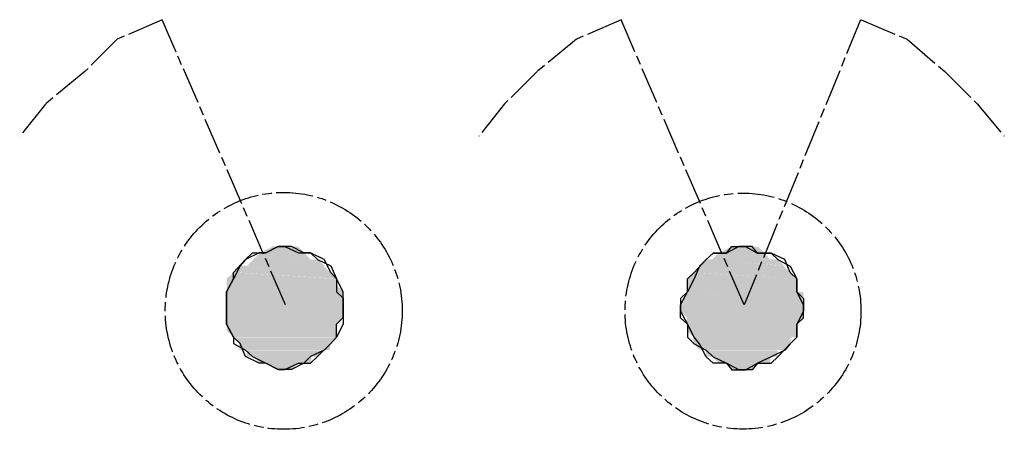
# Model space of a CAD drawing. Header units: millimetres. Extents: x -523 to 1404227, y -783705 to 1038705.
# Tile 220 of 256: x 413154 to 413797, y 248801 to 249069. Entities that reach past the tile are written whole.
import ezdxf

# ---------------------------------------------------------------- set-up
doc = ezdxf.new("R2010")
doc.units = ezdxf.units.MM
doc.linetypes.add('ACAD_ISO08W100', pattern=[36, 24, -3, 6, -3])
doc.layers.add('!!ELEKTRYKA', color=7, linetype='Continuous')

msp = doc.modelspace()

# ---------------------------------------------------------------- linework, layer by layer
at = {"layer": '!!ELEKTRYKA', "color": 5, "linetype": 'ACAD_ISO08W100', "lineweight": -3}
for points in [[(413246.65, 249068.61), (413217.41, 249055.93), (413196.15, 249034.76), (413170.45, 249013.58), (413153.61, 248992.4)], [(413327.35, 248882.34), (413246.77, 249068.57)], [(413703.15, 249068.68), (413627.1, 248882.36), (413546.63, 249068.68), (413517.45, 249055.95), (413491.81, 249034.81), (413470.59, 249013.68), (413453.78, 248992.45)], [(413703.58, 249068.66), (413733.6, 249055.95), (413758.31, 249034.76), (413779.5, 249013.67), (413797.15, 248992.48)]]:
    msp.add_lwpolyline(points, dxfattribs=at)
for points in [[(413365, 248882.35), (413365, 248890.85), (413360.57, 248899.26), (413357.03, 248903.51), (413352.6, 248912.01), (413343.75, 248916.26), (413339.32, 248916.26), (413331.36, 248920.51), (413322.5, 248920.51), (413314.54, 248916.26), (413310.11, 248916.26), (413301.26, 248912.01), (413297.72, 248907.76), (413293.29, 248899.26), (413288.86, 248890.85), (413288.86, 248886.6), (413288.86, 248878.1), (413288.86, 248869.69), (413293.29, 248861.2), (413293.29, 248856.95), (413301.26, 248852.7), (413305.68, 248848.54), (413314.54, 248844.29), (413322.5, 248840.04), (413326.93, 248840.04), (413335.78, 248844.29), (413343.75, 248844.29), (413348.18, 248848.54), (413357.03, 248856.95), (413360.57, 248861.2), (413360.57, 248869.69), (413365, 248873.94)], [(413288.86, 248882.35), (413288.86, 248890.85), (413293.29, 248899.26), (413293.29, 248903.51), (413301.26, 248912.01), (413305.68, 248916.26), (413314.54, 248916.26), (413322.5, 248920.51), (413326.93, 248920.51), (413335.78, 248916.26), (413343.75, 248916.26), (413348.18, 248912.01), (413357.03, 248907.76), (413360.57, 248899.26), (413360.57, 248890.85), (413365, 248886.6), (413365, 248878.1), (413365, 248869.69), (413360.57, 248861.2), (413357.03, 248856.95), (413352.6, 248852.7), (413343.75, 248848.54), (413339.32, 248844.29), (413331.36, 248840.04), (413322.5, 248840.04), (413314.54, 248844.29), (413310.11, 248844.29), (413301.26, 248848.54), (413297.72, 248856.95), (413293.29, 248861.2), (413288.86, 248869.69), (413288.86, 248873.94)], [(413365, 248882.35), (413365, 248890.85), (413360.57, 248899.26), (413357.03, 248903.51), (413352.6, 248912.01), (413343.75, 248916.26), (413339.32, 248916.26), (413331.36, 248920.51), (413322.5, 248920.51), (413314.54, 248916.26), (413310.11, 248916.26), (413301.26, 248912.01), (413297.72, 248907.76), (413293.29, 248899.26), (413288.86, 248890.85), (413288.86, 248886.6), (413288.86, 248878.1), (413288.86, 248869.69), (413293.29, 248861.2), (413293.29, 248856.95), (413301.26, 248852.7), (413305.68, 248848.54), (413314.54, 248844.29), (413322.5, 248840.04), (413326.93, 248840.04), (413335.78, 248844.29), (413343.75, 248844.29), (413348.18, 248848.54), (413357.03, 248856.95), (413360.57, 248861.2), (413360.57, 248869.69), (413365, 248873.94)], [(413288.86, 248882.35), (413288.86, 248890.85), (413293.29, 248899.26), (413293.29, 248903.51), (413301.26, 248912.01), (413305.68, 248916.26), (413314.54, 248916.26), (413322.5, 248920.51), (413326.93, 248920.51), (413335.78, 248916.26), (413343.75, 248916.26), (413348.18, 248912.01), (413357.03, 248907.76), (413360.57, 248899.26), (413360.57, 248890.85), (413365, 248886.6), (413365, 248878.1), (413365, 248869.69), (413360.57, 248861.2), (413357.03, 248856.95), (413352.6, 248852.7), (413343.75, 248848.54), (413339.32, 248844.29), (413331.36, 248840.04), (413322.5, 248840.04), (413314.54, 248844.29), (413310.11, 248844.29), (413301.26, 248848.54), (413297.72, 248856.95), (413293.29, 248861.2), (413288.86, 248869.69), (413288.86, 248873.94)], [(413665.98, 248882.35), (413661.56, 248890.74), (413661.56, 248899.22), (413657.15, 248903.46), (413653.61, 248911.94), (413644.78, 248916.18), (413635.94, 248916.18), (413632.41, 248920.42), (413623.57, 248920.42), (413615.62, 248916.18), (413606.79, 248916.18), (413602.37, 248911.94), (413597.95, 248907.7), (413594.42, 248899.22), (413590, 248890.74), (413585.58, 248886.5), (413585.58, 248878.11), (413590, 248869.62), (413590, 248861.14), (413594.42, 248856.9), (413602.37, 248852.66), (413606.79, 248848.42), (413615.62, 248844.18), (413619.16, 248839.94), (413627.99, 248839.94), (413635.94, 248844.18), (413644.78, 248844.18), (413649.19, 248848.42), (413657.15, 248856.9), (413661.56, 248861.14), (413661.56, 248869.62), (413665.98, 248873.86)], [(413585.58, 248882.35), (413590, 248890.74), (413590, 248899.22), (413594.42, 248903.46), (413602.37, 248911.94), (413606.79, 248916.18), (413615.62, 248916.18), (413619.16, 248920.42), (413627.99, 248920.42), (413635.94, 248916.18), (413644.78, 248916.18), (413649.19, 248911.94), (413657.15, 248907.7), (413661.56, 248899.22), (413661.56, 248890.74), (413665.98, 248886.5), (413665.98, 248878.11), (413661.56, 248869.62), (413661.56, 248861.14), (413657.15, 248856.9), (413653.61, 248852.66), (413644.78, 248848.42), (413635.94, 248844.18), (413632.41, 248839.94), (413623.57, 248839.94), (413615.62, 248844.18), (413606.79, 248844.18), (413602.37, 248848.42), (413597.95, 248856.9), (413594.42, 248861.14), (413590, 248869.62), (413585.58, 248873.86)], [(413665.98, 248882.35), (413661.56, 248890.74), (413661.56, 248899.22), (413657.15, 248903.46), (413653.61, 248911.94), (413644.78, 248916.18), (413635.94, 248916.18), (413632.41, 248920.42), (413623.57, 248920.42), (413615.62, 248916.18), (413606.79, 248916.18), (413602.37, 248911.94), (413597.95, 248907.7), (413594.42, 248899.22), (413590, 248890.74), (413585.58, 248886.5), (413585.58, 248878.11), (413590, 248869.62), (413590, 248861.14), (413594.42, 248856.9), (413602.37, 248852.66), (413606.79, 248848.42), (413615.62, 248844.18), (413619.16, 248839.94), (413627.99, 248839.94), (413635.94, 248844.18), (413644.78, 248844.18), (413649.19, 248848.42), (413657.15, 248856.9), (413661.56, 248861.14), (413661.56, 248869.62), (413665.98, 248873.86)], [(413585.58, 248882.35), (413590, 248890.74), (413590, 248899.22), (413594.42, 248903.46), (413602.37, 248911.94), (413606.79, 248916.18), (413615.62, 248916.18), (413619.16, 248920.42), (413627.99, 248920.42), (413635.94, 248916.18), (413644.78, 248916.18), (413649.19, 248911.94), (413657.15, 248907.7), (413661.56, 248899.22), (413661.56, 248890.74), (413665.98, 248886.5), (413665.98, 248878.11), (413661.56, 248869.62), (413661.56, 248861.14), (413657.15, 248856.9), (413653.61, 248852.66), (413644.78, 248848.42), (413635.94, 248844.18), (413632.41, 248839.94), (413623.57, 248839.94), (413615.62, 248844.18), (413606.79, 248844.18), (413602.37, 248848.42), (413597.95, 248856.9), (413594.42, 248861.14), (413590, 248869.62), (413585.58, 248873.86)]]:
    msp.add_lwpolyline(points, close=True, dxfattribs=at)
for centre, radius in [((413326.19, 248878.39), 77.42), ((413626.37, 248878.22), 77.1)]:
    msp.add_circle(centre, radius, dxfattribs=at)
for points in [[(413310.54, 248916.17), (413344.18, 248911.92), (413306.11, 248911.92)], [(413310.54, 248916.17), (413344.18, 248911.92), (413306.11, 248911.92)], [(413310.54, 248916.17), (413344.18, 248911.92), (413306.11, 248911.92)], [(413310.54, 248916.17), (413344.18, 248911.92), (413306.11, 248911.92)], [(413319.11, 248920.41), (413339.46, 248916.16), (413310.25, 248916.16)], [(413319.11, 248920.41), (413339.46, 248916.16), (413310.25, 248916.16)], [(413310.25, 248916.16), (413339.46, 248916.16), (413343.89, 248912)], [(413310.25, 248916.16), (413339.46, 248916.16), (413343.89, 248912)], [(413310.25, 248916.16), (413339.46, 248916.16), (413343.89, 248912)], [(413310.25, 248916.16), (413339.46, 248916.16), (413343.89, 248912)], [(413318.82, 248920.48), (413340.06, 248916.23), (413314.39, 248916.23)], [(413318.82, 248920.48), (413340.06, 248916.23), (413314.39, 248916.23)], [(413318.53, 248920.47), (413335.35, 248920.47), (413339.78, 248916.22)], [(413318.53, 248920.47), (413335.35, 248920.47), (413339.78, 248916.22)], [(413318.53, 248920.47), (413335.35, 248920.47), (413339.78, 248916.22)], [(413318.53, 248920.47), (413335.35, 248920.47), (413339.78, 248916.22)], [(413610.7, 248916.27), (413644.27, 248912.03), (413606.29, 248912.03)], [(413610.7, 248916.27), (413644.27, 248912.03), (413606.29, 248912.03)], [(413610.7, 248916.27), (413644.27, 248912.03), (413606.29, 248912.03)], [(413610.7, 248916.27), (413644.27, 248912.03), (413606.29, 248912.03)], [(413619.26, 248920.5), (413640.46, 248916.26), (413610.43, 248916.26)], [(413619.26, 248920.5), (413640.46, 248916.26), (413610.43, 248916.26)], [(413619.26, 248920.5), (413640.46, 248916.26), (413610.43, 248916.26)], [(413619.26, 248920.5), (413640.46, 248916.26), (413610.43, 248916.26)], [(413610.43, 248916.26), (413640.46, 248916.26), (413643.99, 248912.02)], [(413610.43, 248916.26), (413640.46, 248916.26), (413643.99, 248912.02)], [(413610.43, 248916.26), (413640.46, 248916.26), (413643.99, 248912.02)], [(413610.43, 248916.26), (413640.46, 248916.26), (413643.99, 248912.02)], [(413619.4, 248920.43), (413636.18, 248920.43), (413640.6, 248916.19)], [(413619.4, 248920.43), (413631.76, 248920.43), (413640.6, 248916.19)], [(413619.4, 248920.43), (413636.18, 248920.43), (413640.6, 248916.19)], [(413619.4, 248920.43), (413631.76, 248920.43), (413640.6, 248916.19)], [(413306.4, 248911.94), (413352.43, 248907.69), (413301.97, 248907.69)], [(413306.4, 248911.94), (413352.43, 248907.69), (413301.97, 248907.69)], [(413306.4, 248911.94), (413352.43, 248907.69), (413301.97, 248907.69)], [(413306.4, 248911.94), (413352.43, 248907.69), (413301.97, 248907.69)], [(413306.11, 248911.92), (413348.6, 248911.92), (413353.03, 248907.67)], [(413306.11, 248911.92), (413348.6, 248911.92), (413353.03, 248907.67)], [(413306.11, 248911.92), (413348.6, 248911.92), (413353.03, 248907.67)], [(413306.11, 248911.92), (413348.6, 248911.92), (413353.03, 248907.67)], [(413602.42, 248911.98), (413652.78, 248907.74), (413598.01, 248907.74)], [(413602.42, 248911.98), (413652.78, 248907.74), (413598.01, 248907.74)], [(413602.42, 248911.98), (413652.78, 248907.74), (413598.01, 248907.74)], [(413602.42, 248911.98), (413652.78, 248907.74), (413598.01, 248907.74)], [(413602.15, 248911.96), (413648.96, 248911.96), (413653.38, 248907.81)], [(413602.15, 248911.96), (413648.96, 248911.96), (413653.38, 248907.81)], [(413602.15, 248911.96), (413648.96, 248911.96), (413653.38, 248907.81)], [(413602.15, 248911.96), (413648.96, 248911.96), (413653.38, 248907.81)], [(413293.29, 248903.51), (413360.57, 248899.26), (413288.86, 248899.26)], [(413293.29, 248903.51), (413360.57, 248899.26), (413288.86, 248899.26)], [(413293.29, 248903.51), (413360.57, 248899.26), (413288.86, 248899.26)], [(413293.29, 248903.51), (413360.57, 248899.26), (413288.86, 248899.26)], [(413297.43, 248907.75), (413356.74, 248903.59), (413293, 248903.59)], [(413297.43, 248907.75), (413356.74, 248903.59), (413293, 248903.59)], [(413297.43, 248907.75), (413356.74, 248903.59), (413293, 248903.59)], [(413297.43, 248907.75), (413356.74, 248903.59), (413293, 248903.59)], [(413293, 248903.59), (413356.74, 248903.59), (413361.17, 248899.34)], [(413293, 248903.59), (413356.74, 248903.59), (413361.17, 248899.34)], [(413293, 248903.59), (413356.74, 248903.59), (413361.17, 248899.34)], [(413293, 248903.59), (413356.74, 248903.59), (413361.17, 248899.34)], [(413297.14, 248907.82), (413352.03, 248907.82), (413356.45, 248903.57)], [(413297.14, 248907.82), (413352.03, 248907.82), (413356.45, 248903.57)], [(413297.14, 248907.82), (413352.03, 248907.82), (413356.45, 248903.57)], [(413297.14, 248907.82), (413352.03, 248907.82), (413356.45, 248903.57)], [(413594.14, 248903.44), (413661.28, 248899.29), (413589.72, 248899.29)], [(413594.14, 248903.44), (413661.28, 248899.29), (413589.72, 248899.29)], [(413594.14, 248903.44), (413661.28, 248899.29), (413589.72, 248899.29)], [(413594.14, 248903.44), (413661.28, 248899.29), (413589.72, 248899.29)], [(413598.28, 248907.76), (413657.47, 248903.52), (413593.87, 248903.52)], [(413598.28, 248907.76), (413657.47, 248903.52), (413593.87, 248903.52)], [(413598.28, 248907.76), (413657.47, 248903.52), (413593.87, 248903.52)], [(413598.28, 248907.76), (413657.47, 248903.52), (413593.87, 248903.52)], [(413593.87, 248903.52), (413657.47, 248903.52), (413661.89, 248899.28)], [(413593.87, 248903.52), (413657.47, 248903.52), (413661.89, 248899.28)], [(413593.87, 248903.52), (413657.47, 248903.52), (413661.89, 248899.28)], [(413593.87, 248903.52), (413657.47, 248903.52), (413661.89, 248899.28)], [(413598.01, 248907.74), (413652.78, 248907.74), (413657.19, 248903.5)], [(413598.01, 248907.74), (413652.78, 248907.74), (413657.19, 248903.5)], [(413598.01, 248907.74), (413652.78, 248907.74), (413657.19, 248903.5)], [(413598.01, 248907.74), (413652.78, 248907.74), (413657.19, 248903.5)], [(413288.86, 248899.26), (413360.57, 248895.1), (413288.86, 248895.1)], [(413288.86, 248899.26), (413360.57, 248899.26), (413360.57, 248895.1)], [(413288.86, 248899.26), (413360.57, 248895.1), (413288.86, 248895.1)], [(413288.86, 248899.26), (413360.57, 248899.26), (413360.57, 248895.1)], [(413288.86, 248899.26), (413360.57, 248895.1), (413288.86, 248895.1)], [(413288.86, 248899.26), (413360.57, 248899.26), (413360.57, 248895.1)], [(413288.86, 248899.26), (413360.57, 248895.1), (413288.86, 248895.1)], [(413288.86, 248899.26), (413360.57, 248899.26), (413360.57, 248895.1)], [(413589.72, 248899.29), (413661.28, 248895.05), (413589.72, 248895.05)], [(413589.72, 248899.29), (413661.28, 248899.29), (413661.28, 248895.05)], [(413589.72, 248899.29), (413661.28, 248895.05), (413589.72, 248895.05)], [(413589.72, 248899.29), (413661.28, 248899.29), (413661.28, 248895.05)], [(413589.72, 248899.29), (413661.28, 248895.05), (413589.72, 248895.05)], [(413589.72, 248899.29), (413661.28, 248899.29), (413661.28, 248895.05)], [(413589.72, 248899.29), (413661.28, 248895.05), (413589.72, 248895.05)], [(413589.72, 248899.29), (413661.28, 248899.29), (413661.28, 248895.05)], [(413288.86, 248895.1), (413365, 248890.85), (413288.86, 248890.85)], [(413288.86, 248895.1), (413360.57, 248895.1), (413365, 248890.85)], [(413288.86, 248895.1), (413365, 248890.85), (413288.86, 248890.85)], [(413288.86, 248895.1), (413360.57, 248895.1), (413365, 248890.85)], [(413288.86, 248895.1), (413365, 248890.85), (413288.86, 248890.85)], [(413288.86, 248895.1), (413360.57, 248895.1), (413365, 248890.85)], [(413288.86, 248895.1), (413365, 248890.85), (413288.86, 248890.85)], [(413288.86, 248895.1), (413360.57, 248895.1), (413365, 248890.85)], [(413288.86, 248890.85), (413365, 248882.35), (413288.86, 248882.35)], [(413288.86, 248890.85), (413365, 248890.85), (413365, 248882.35)], [(413288.86, 248890.85), (413365, 248882.35), (413288.86, 248882.35)], [(413288.86, 248890.85), (413365, 248890.85), (413365, 248882.35)], [(413288.86, 248890.85), (413365, 248882.35), (413288.86, 248882.35)], [(413288.86, 248890.85), (413365, 248890.85), (413365, 248882.35)], [(413288.86, 248890.85), (413365, 248882.35), (413288.86, 248882.35)], [(413288.86, 248890.85), (413365, 248890.85), (413365, 248882.35)], [(413590, 248890.74), (413665.98, 248882.35), (413585.58, 248882.35)], [(413590, 248890.74), (413665.98, 248882.35), (413585.58, 248882.35)], [(413590, 248890.74), (413665.98, 248882.35), (413585.58, 248882.35)], [(413590, 248890.74), (413665.98, 248882.35), (413585.58, 248882.35)], [(413589.72, 248895.05), (413661.28, 248890.81), (413589.72, 248890.81)], [(413589.72, 248895.05), (413661.28, 248895.05), (413661.28, 248890.81)], [(413589.72, 248895.05), (413661.28, 248890.81), (413589.72, 248890.81)], [(413589.72, 248895.05), (413661.28, 248895.05), (413661.28, 248890.81)], [(413589.72, 248895.05), (413661.28, 248890.81), (413589.72, 248890.81)], [(413589.72, 248895.05), (413661.28, 248895.05), (413661.28, 248890.81)], [(413589.72, 248895.05), (413661.28, 248890.81), (413589.72, 248890.81)], [(413589.72, 248895.05), (413661.28, 248895.05), (413661.28, 248890.81)], [(413589.72, 248890.81), (413665.7, 248890.81), (413665.7, 248882.33)], [(413589.72, 248890.81), (413665.7, 248890.81), (413665.7, 248882.33)], [(413589.72, 248890.81), (413665.7, 248890.81), (413665.7, 248882.33)], [(413589.72, 248890.81), (413665.7, 248890.81), (413665.7, 248882.33)], [(413288.86, 248882.35), (413365, 248878.1), (413288.86, 248878.1)], [(413288.86, 248882.35), (413365, 248882.35), (413365, 248878.1)], [(413288.86, 248882.35), (413365, 248878.1), (413288.86, 248878.1)], [(413288.86, 248882.35), (413365, 248882.35), (413365, 248878.1)], [(413288.86, 248882.35), (413365, 248878.1), (413288.86, 248878.1)], [(413288.86, 248882.35), (413365, 248882.35), (413365, 248878.1)], [(413288.86, 248882.35), (413365, 248878.1), (413288.86, 248878.1)], [(413288.86, 248882.35), (413365, 248882.35), (413365, 248878.1)], [(413288.86, 248878.1), (413365, 248873.94), (413288.86, 248873.94)], [(413288.86, 248878.1), (413365, 248878.1), (413365, 248873.94)], [(413288.86, 248878.1), (413365, 248873.94), (413288.86, 248873.94)], [(413288.86, 248878.1), (413365, 248878.1), (413365, 248873.94)], [(413288.86, 248878.1), (413365, 248873.94), (413288.86, 248873.94)], [(413288.86, 248878.1), (413365, 248878.1), (413365, 248873.94)], [(413288.86, 248878.1), (413365, 248873.94), (413288.86, 248873.94)], [(413288.86, 248878.1), (413365, 248878.1), (413365, 248873.94)], [(413585.58, 248882.35), (413665.98, 248878.11), (413585.58, 248878.11)], [(413585.58, 248882.35), (413665.98, 248882.35), (413665.98, 248878.11)], [(413585.58, 248882.35), (413665.98, 248878.11), (413585.58, 248878.11)], [(413585.58, 248882.35), (413665.98, 248882.35), (413665.98, 248878.11)], [(413585.58, 248882.35), (413665.98, 248878.11), (413585.58, 248878.11)], [(413585.58, 248882.35), (413665.98, 248882.35), (413665.98, 248878.11)], [(413585.58, 248882.35), (413665.98, 248878.11), (413585.58, 248878.11)], [(413585.58, 248882.35), (413665.98, 248882.35), (413665.98, 248878.11)], [(413585.58, 248878.11), (413665.98, 248873.86), (413590, 248873.86)], [(413585.58, 248878.11), (413665.98, 248878.11), (413665.98, 248873.86)], [(413585.58, 248878.11), (413665.98, 248873.86), (413590, 248873.86)], [(413585.58, 248878.11), (413665.98, 248878.11), (413665.98, 248873.86)], [(413585.58, 248878.11), (413665.98, 248873.86), (413590, 248873.86)], [(413585.58, 248878.11), (413665.98, 248878.11), (413665.98, 248873.86)], [(413585.58, 248878.11), (413665.98, 248873.86), (413590, 248873.86)], [(413585.58, 248878.11), (413665.98, 248878.11), (413665.98, 248873.86)], [(413288.86, 248873.94), (413360.57, 248869.69), (413288.86, 248869.69)], [(413288.86, 248873.94), (413365, 248873.94), (413360.57, 248869.69)], [(413288.86, 248873.94), (413360.57, 248869.69), (413288.86, 248869.69)], [(413288.86, 248873.94), (413365, 248873.94), (413360.57, 248869.69)], [(413288.86, 248873.94), (413360.57, 248869.69), (413288.86, 248869.69)], [(413288.86, 248873.94), (413365, 248873.94), (413360.57, 248869.69)], [(413288.86, 248873.94), (413360.57, 248869.69), (413288.86, 248869.69)], [(413288.86, 248873.94), (413365, 248873.94), (413360.57, 248869.69)], [(413589.72, 248873.85), (413661.28, 248869.61), (413589.72, 248869.61)], [(413589.72, 248873.85), (413665.7, 248873.85), (413661.28, 248869.61)], [(413589.72, 248873.85), (413661.28, 248869.61), (413589.72, 248869.61)], [(413589.72, 248873.85), (413665.7, 248873.85), (413661.28, 248869.61)], [(413589.72, 248873.85), (413661.28, 248869.61), (413589.72, 248869.61)], [(413589.72, 248873.85), (413665.7, 248873.85), (413661.28, 248869.61)], [(413589.72, 248873.85), (413661.28, 248869.61), (413589.72, 248869.61)], [(413589.72, 248873.85), (413665.7, 248873.85), (413661.28, 248869.61)], [(413288.86, 248869.69), (413360.57, 248865.45), (413288.86, 248865.45)], [(413288.86, 248869.69), (413360.57, 248869.69), (413360.57, 248865.45)], [(413288.86, 248869.69), (413360.57, 248865.45), (413288.86, 248865.45)], [(413288.86, 248869.69), (413360.57, 248869.69), (413360.57, 248865.45)], [(413288.86, 248869.69), (413360.57, 248865.45), (413288.86, 248865.45)], [(413288.86, 248869.69), (413360.57, 248869.69), (413360.57, 248865.45)], [(413288.86, 248869.69), (413360.57, 248865.45), (413288.86, 248865.45)], [(413288.86, 248869.69), (413360.57, 248869.69), (413360.57, 248865.45)], [(413288.86, 248865.45), (413360.57, 248861.2), (413293.29, 248861.2)], [(413288.86, 248865.45), (413360.57, 248865.45), (413360.57, 248861.2)], [(413288.86, 248865.45), (413360.57, 248861.2), (413293.29, 248861.2)], [(413288.86, 248865.45), (413360.57, 248865.45), (413360.57, 248861.2)], [(413288.86, 248865.45), (413360.57, 248861.2), (413293.29, 248861.2)], [(413288.86, 248865.45), (413360.57, 248865.45), (413360.57, 248861.2)], [(413288.86, 248865.45), (413360.57, 248861.2), (413293.29, 248861.2)], [(413288.86, 248865.45), (413360.57, 248865.45), (413360.57, 248861.2)], [(413589.72, 248869.61), (413661.28, 248865.37), (413589.72, 248865.37)], [(413589.72, 248869.61), (413661.28, 248869.61), (413661.28, 248865.37)], [(413589.72, 248869.61), (413661.28, 248865.37), (413589.72, 248865.37)], [(413589.72, 248869.61), (413661.28, 248869.61), (413661.28, 248865.37)], [(413589.72, 248869.61), (413661.28, 248865.37), (413589.72, 248865.37)], [(413589.72, 248869.61), (413661.28, 248869.61), (413661.28, 248865.37)], [(413589.72, 248869.61), (413661.28, 248865.37), (413589.72, 248865.37)], [(413589.72, 248869.61), (413661.28, 248869.61), (413661.28, 248865.37)], [(413589.72, 248865.37), (413661.28, 248861.13), (413594.14, 248861.13)], [(413589.72, 248865.37), (413661.28, 248865.37), (413661.28, 248861.13)], [(413589.72, 248865.37), (413661.28, 248861.13), (413594.14, 248861.13)], [(413589.72, 248865.37), (413661.28, 248865.37), (413661.28, 248861.13)], [(413589.72, 248865.37), (413661.28, 248861.13), (413594.14, 248861.13)], [(413589.72, 248865.37), (413661.28, 248865.37), (413661.28, 248861.13)], [(413589.72, 248865.37), (413661.28, 248861.13), (413594.14, 248861.13)], [(413589.72, 248865.37), (413661.28, 248865.37), (413661.28, 248861.13)], [(413293, 248861.18), (413356.74, 248857.02), (413297.43, 248857.02)], [(413293, 248861.18), (413361.17, 248861.18), (413356.74, 248857.02)], [(413293, 248861.18), (413356.74, 248857.02), (413297.43, 248857.02)], [(413293, 248861.18), (413361.17, 248861.18), (413356.74, 248857.02)], [(413293, 248861.18), (413356.74, 248857.02), (413297.43, 248857.02)], [(413293, 248861.18), (413361.17, 248861.18), (413356.74, 248857.02)], [(413293, 248861.18), (413356.74, 248857.02), (413297.43, 248857.02)], [(413293, 248861.18), (413361.17, 248861.18), (413356.74, 248857.02)], [(413593.87, 248861.2), (413657.47, 248856.96), (413593.87, 248856.96)], [(413593.87, 248861.2), (413657.47, 248861.2), (413657.47, 248856.96)], [(413593.87, 248861.2), (413657.47, 248856.96), (413598.28, 248856.96)], [(413593.87, 248861.2), (413657.47, 248861.2), (413657.47, 248856.96)], [(413593.87, 248861.2), (413657.47, 248856.96), (413593.87, 248856.96)], [(413593.87, 248861.2), (413657.47, 248861.2), (413657.47, 248856.96)], [(413593.87, 248861.2), (413657.47, 248856.96), (413598.28, 248856.96)], [(413593.87, 248861.2), (413657.47, 248861.2), (413657.47, 248856.96)], [(413297.14, 248857.01), (413356.45, 248852.76), (413297.14, 248852.76)], [(413297.14, 248857.01), (413356.45, 248857.01), (413356.45, 248852.76)], [(413297.14, 248857.01), (413352.03, 248852.76), (413297.14, 248852.76)], [(413297.14, 248857.01), (413356.45, 248857.01), (413352.03, 248852.76)], [(413297.14, 248857.01), (413356.45, 248852.76), (413297.14, 248852.76)], [(413297.14, 248857.01), (413356.45, 248857.01), (413356.45, 248852.76)], [(413297.14, 248857.01), (413352.03, 248852.76), (413297.14, 248852.76)], [(413297.14, 248857.01), (413356.45, 248857.01), (413352.03, 248852.76)], [(413301.97, 248852.63), (413348.89, 248848.47), (413301.97, 248848.47)], [(413301.97, 248852.63), (413352.43, 248852.63), (413348.89, 248848.47)], [(413301.97, 248852.63), (413348.89, 248848.47), (413301.97, 248848.47)], [(413301.97, 248852.63), (413352.43, 248852.63), (413348.89, 248848.47)], [(413301.97, 248852.63), (413348.89, 248848.47), (413301.97, 248848.47)], [(413301.97, 248852.63), (413352.43, 248852.63), (413348.89, 248848.47)], [(413301.97, 248852.63), (413348.89, 248848.47), (413301.97, 248848.47)], [(413301.97, 248852.63), (413352.43, 248852.63), (413348.89, 248848.47)], [(413593.87, 248856.96), (413653.05, 248852.72), (413598.28, 248852.72)], [(413593.87, 248856.96), (413657.47, 248856.96), (413653.05, 248852.72)], [(413593.87, 248856.96), (413653.05, 248852.72), (413598.28, 248852.72)], [(413593.87, 248856.96), (413657.47, 248856.96), (413653.05, 248852.72)], [(413598.01, 248856.94), (413652.78, 248852.7), (413598.01, 248852.7)], [(413598.01, 248856.94), (413657.19, 248856.94), (413652.78, 248852.7)], [(413598.01, 248856.94), (413652.78, 248852.7), (413598.01, 248852.7)], [(413598.01, 248856.94), (413657.19, 248856.94), (413652.78, 248852.7)], [(413602.15, 248852.69), (413648.96, 248848.54), (413602.15, 248848.54)], [(413602.15, 248852.69), (413648.96, 248852.69), (413648.96, 248848.54)], [(413602.15, 248852.69), (413648.96, 248848.54), (413602.15, 248848.54)], [(413602.15, 248852.69), (413648.96, 248852.69), (413648.96, 248848.54)], [(413602.15, 248852.69), (413648.96, 248848.54), (413602.15, 248848.54)], [(413602.15, 248852.69), (413648.96, 248852.69), (413648.96, 248848.54)], [(413602.15, 248852.69), (413648.96, 248848.54), (413602.15, 248848.54)], [(413602.15, 248852.69), (413648.96, 248852.69), (413648.96, 248848.54)], [(413306.11, 248848.46), (413344.18, 248844.21), (413310.54, 248844.21)], [(413306.11, 248848.46), (413344.18, 248848.46), (413344.18, 248844.21)], [(413306.11, 248848.46), (413344.18, 248844.21), (413310.54, 248844.21)], [(413306.11, 248848.46), (413344.18, 248848.46), (413344.18, 248844.21)], [(413306.11, 248848.46), (413344.18, 248844.21), (413310.54, 248844.21)], [(413306.11, 248848.46), (413344.18, 248848.46), (413344.18, 248844.21)], [(413306.11, 248848.46), (413344.18, 248844.21), (413310.54, 248844.21)], [(413306.11, 248848.46), (413344.18, 248848.46), (413344.18, 248844.21)], [(413606.29, 248848.52), (413644.27, 248844.28), (413610.7, 248844.28)], [(413606.29, 248848.52), (413644.27, 248848.52), (413644.27, 248844.28)], [(413606.29, 248848.52), (413644.27, 248844.28), (413610.7, 248844.28)], [(413606.29, 248848.52), (413644.27, 248848.52), (413644.27, 248844.28)], [(413606.29, 248848.52), (413644.27, 248844.28), (413610.7, 248844.28)], [(413606.29, 248848.52), (413644.27, 248848.52), (413644.27, 248844.28)], [(413606.29, 248848.52), (413644.27, 248844.28), (413610.7, 248844.28)], [(413606.29, 248848.52), (413644.27, 248848.52), (413644.27, 248844.28)], [(413314.39, 248844.27), (413331.21, 248840.02), (413323.25, 248840.02)], [(413314.39, 248844.27), (413335.64, 248844.27), (413331.21, 248840.02)], [(413314.39, 248844.27), (413331.21, 248840.02), (413323.25, 248840.02)], [(413314.39, 248844.27), (413335.64, 248844.27), (413331.21, 248840.02)], [(413314.39, 248844.27), (413331.21, 248840.02), (413323.25, 248840.02)], [(413314.39, 248844.27), (413335.64, 248844.27), (413331.21, 248840.02)], [(413314.39, 248844.27), (413331.21, 248840.02), (413323.25, 248840.02)], [(413314.39, 248844.27), (413335.64, 248844.27), (413331.21, 248840.02)], [(413615.26, 248844.22), (413627.62, 248839.98), (413619.67, 248839.98)], [(413615.26, 248844.22), (413636.46, 248844.22), (413627.62, 248839.98)], [(413615.26, 248844.22), (413632.04, 248839.98), (413624.09, 248839.98)], [(413615.26, 248844.22), (413636.46, 248844.22), (413632.04, 248839.98)], [(413615.26, 248844.22), (413627.62, 248839.98), (413619.67, 248839.98)], [(413615.26, 248844.22), (413636.46, 248844.22), (413627.62, 248839.98)], [(413615.26, 248844.22), (413632.04, 248839.98), (413624.09, 248839.98)], [(413615.26, 248844.22), (413636.46, 248844.22), (413632.04, 248839.98)]]:
    msp.add_solid(points, dxfattribs=at)

doc.saveas('drawing.dxf')
